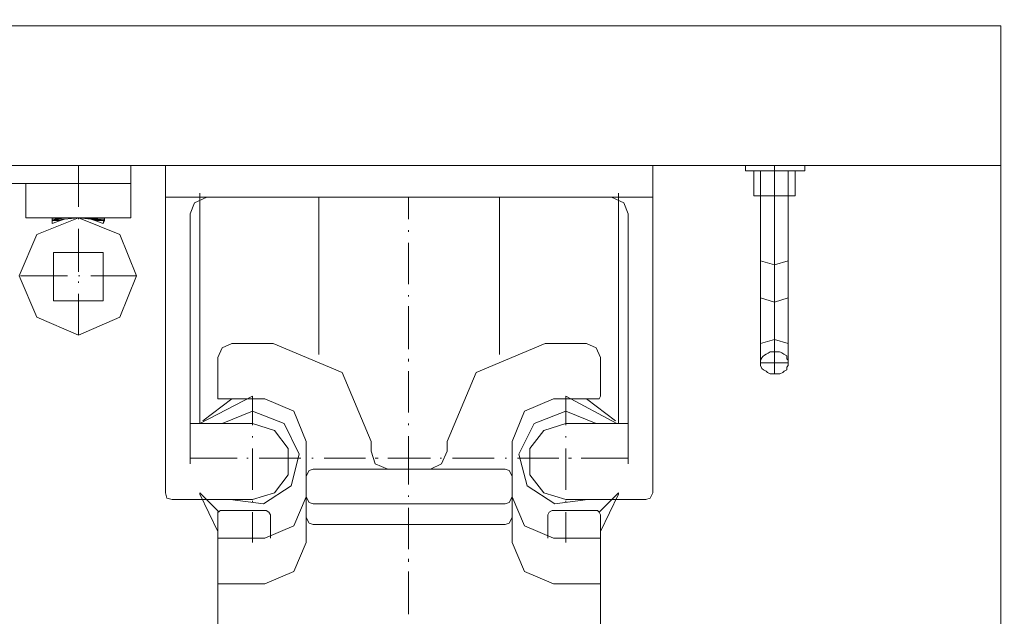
# Model space of a CAD drawing. Extents: x -23500 to 2637, y 21242 to 29547.
# Tile 109 of 121: x -5828 to -5475, y 27112 to 27326. Entities that reach past the tile are written whole.
import ezdxf

# ---------------------------------------------------------------- set-up
doc = ezdxf.new("R2010")
doc.units = 0
doc.header["$LTSCALE"] = 25
doc.layers.get('0').update_dxf_attribs({"linetype": 'CONTINUOUS', "lineweight": 13})

msp = doc.modelspace()

# ---------------------------------------------------------------- linework, layer by layer
at = {"color": 7, "lineweight": 9}
msp.add_circle((-5881.778, 26923.234), 837.495, dxfattribs=at)
for points in [[(-6287.759, 27323.766), (-6287.759, 27323.766), (-5475.797, 27323.766), (-5475.797, 27323.766)], [(-6287.759, 27323.766), (-6287.759, 27323.766), (-5475.797, 27323.766), (-5475.797, 27323.766)], [(-5475.797, 27323.766), (-5475.797, 27323.766), (-5475.797, 26547.994), (-5475.797, 26547.994)], [(-6287.759, 27273.698), (-6287.759, 27273.698), (-5475.797, 27273.698), (-5475.797, 27273.698)], [(-5806.929, 27258.826), (-5806.929, 27258.826), (-5806.929, 27273.698), (-5806.929, 27273.698)], [(-5775.696, 27273.698), (-5775.696, 27273.698), (-5775.696, 27156.219), (-5775.696, 27156.219)], [(-5600.719, 27156.219), (-5600.719, 27156.219), (-5600.719, 27273.698), (-5600.719, 27273.698)], [(-5562.055, 27271.718), (-5562.055, 27271.718), (-5562.055, 27262.799), (-5562.055, 27262.799)], [(-5557.098, 27198.856), (-5557.098, 27198.856), (-5557.098, 27273.698), (-5557.098, 27273.698)], [(-5557.098, 27273.698), (-5557.098, 27273.698), (-5557.098, 27262.799), (-5557.098, 27262.799)], [(-5552.14, 27271.718), (-5552.14, 27271.718), (-5552.14, 27262.799), (-5552.14, 27262.799)], [(-5546.186, 27271.718), (-5546.186, 27271.718), (-5546.186, 27271.718), (-5546.186, 27271.718)], [(-5775.696, 27262.295), (-5775.696, 27262.295), (-5600.719, 27262.295), (-5600.719, 27262.295)], [(-5763.308, 27263.783), (-5763.308, 27263.783), (-5763.308, 27181.006), (-5763.308, 27181.006)], [(-5720.671, 27262.295), (-5720.671, 27262.295), (-5720.671, 27205.794), (-5720.671, 27205.794)], [(-5688.453, 27254.36), (-5688.453, 27254.36), (-5688.453, 27262.295), (-5688.453, 27262.295)], [(-5655.744, 27262.295), (-5655.744, 27262.295), (-5655.744, 27205.794), (-5655.744, 27205.794)], [(-5613.106, 27263.783), (-5613.106, 27263.783), (-5613.106, 27181.006), (-5613.106, 27181.006)], [(-5562.055, 27262.799), (-5562.055, 27262.799), (-5562.055, 27202.817), (-5562.055, 27202.817)], [(-5552.14, 27202.817), (-5552.14, 27202.817), (-5552.14, 27262.799), (-5552.14, 27262.799)], [(-5549.655, 27262.799), (-5549.655, 27262.799), (-5549.655, 27262.799), (-5549.655, 27262.799)], [(-5816.353, 27254.865), (-5816.353, 27254.865), (-5816.353, 27252.884), (-5816.353, 27252.884)], [(-5806.929, 27254.36), (-5806.929, 27254.36), (-5806.929, 27254.865), (-5806.929, 27254.865)], [(-5798.011, 27252.884), (-5798.011, 27252.884), (-5797.506, 27254.865), (-5797.506, 27254.865)], [(-5766.777, 27256.353), (-5766.777, 27256.353), (-5766.777, 27166.626), (-5766.777, 27166.626)], [(-5609.637, 27256.353), (-5609.637, 27256.353), (-5609.637, 27166.626), (-5609.637, 27166.626)], [(-5806.929, 27235.539), (-5806.929, 27235.539), (-5806.929, 27250.891), (-5806.929, 27250.891)], [(-5688.453, 27249.907), (-5688.453, 27249.907), (-5688.453, 27250.399), (-5688.453, 27250.399)], [(-5688.453, 27231.074), (-5688.453, 27231.074), (-5688.453, 27245.946), (-5688.453, 27245.946)], [(-5827.756, 27234.051), (-5827.756, 27234.051), (-5810.89, 27234.051), (-5810.89, 27234.051)], [(-5806.929, 27234.051), (-5806.929, 27234.051), (-5806.437, 27234.051), (-5806.437, 27234.051)], [(-5802.464, 27234.051), (-5802.464, 27234.051), (-5786.103, 27234.051), (-5786.103, 27234.051)], [(-5806.929, 27231.566), (-5806.929, 27231.566), (-5806.929, 27232.058), (-5806.929, 27232.058)], [(-5806.929, 27212.732), (-5806.929, 27212.732), (-5806.929, 27227.605), (-5806.929, 27227.605)], [(-5688.453, 27226.608), (-5688.453, 27226.608), (-5688.453, 27227.113), (-5688.453, 27227.113)], [(-5688.453, 27207.775), (-5688.453, 27207.775), (-5688.453, 27223.139), (-5688.453, 27223.139)], [(-5737.032, 27209.755), (-5737.032, 27209.755), (-5751.905, 27209.755), (-5751.905, 27209.755)], [(-5639.383, 27209.755), (-5639.383, 27209.755), (-5624.51, 27209.755), (-5624.51, 27209.755)], [(-5756.862, 27190.921), (-5756.862, 27190.921), (-5756.862, 27204.797), (-5756.862, 27204.797)], [(-5619.552, 27190.921), (-5619.552, 27190.921), (-5619.552, 27204.797), (-5619.552, 27204.797)], [(-5688.453, 27203.309), (-5688.453, 27203.309), (-5688.453, 27204.306), (-5688.453, 27204.306)], [(-5552.14, 27202.817), (-5552.14, 27202.817), (-5562.055, 27202.817), (-5562.055, 27202.817)], [(-5688.453, 27184.967), (-5688.453, 27184.967), (-5688.453, 27199.84), (-5688.453, 27199.84)], [(-5744.475, 27190.921), (-5744.475, 27190.921), (-5763.308, 27181.006), (-5763.308, 27181.006)], [(-5744.475, 27190.921), (-5744.475, 27190.921), (-5744.475, 27180.502), (-5744.475, 27180.502)], [(-5631.94, 27190.921), (-5631.94, 27190.921), (-5631.94, 27180.502), (-5631.94, 27180.502)], [(-5613.598, 27181.006), (-5613.598, 27181.006), (-5631.94, 27190.921), (-5631.94, 27190.921)], [(-5751.905, 27189.925), (-5751.905, 27189.925), (-5762.312, 27181.99), (-5762.312, 27181.99)], [(-5755.878, 27189.925), (-5755.878, 27189.925), (-5740.009, 27189.925), (-5740.009, 27189.925)], [(-5620.549, 27189.925), (-5620.549, 27189.925), (-5636.406, 27189.925), (-5636.406, 27189.925)], [(-5614.103, 27181.99), (-5614.103, 27181.99), (-5624.51, 27189.925), (-5624.51, 27189.925)], [(-5744.475, 27181.006), (-5744.475, 27181.006), (-5766.777, 27181.006), (-5766.777, 27181.006)], [(-5688.453, 27180.502), (-5688.453, 27180.502), (-5688.453, 27181.006), (-5688.453, 27181.006)], [(-5631.94, 27181.006), (-5631.94, 27181.006), (-5609.637, 27181.006), (-5609.637, 27181.006)], [(-5744.475, 27176.541), (-5744.475, 27176.541), (-5744.475, 27176.049), (-5744.475, 27176.049)], [(-5688.453, 27168.606), (-5688.453, 27168.606), (-5688.453, 27176.541), (-5688.453, 27176.541)], [(-5631.94, 27176.541), (-5631.94, 27176.541), (-5631.94, 27176.049), (-5631.94, 27176.049)], [(-5725.137, 27174.56), (-5725.137, 27174.56), (-5725.137, 27164.645), (-5725.137, 27164.645)], [(-5701.837, 27174.56), (-5701.837, 27174.56), (-5701.837, 27171.091), (-5701.837, 27171.091)], [(-5674.577, 27174.56), (-5674.577, 27174.56), (-5674.577, 27171.091), (-5674.577, 27171.091)], [(-5651.278, 27174.56), (-5651.278, 27174.56), (-5651.278, 27164.645), (-5651.278, 27164.645)], [(-5744.475, 27172.075), (-5744.475, 27172.075), (-5744.475, 27157.215), (-5744.475, 27157.215)], [(-5731.583, 27162.665), (-5731.583, 27162.665), (-5731.583, 27172.075), (-5731.583, 27172.075)], [(-5644.832, 27172.075), (-5644.832, 27172.075), (-5644.832, 27162.665), (-5644.832, 27162.665)], [(-5631.94, 27172.075), (-5631.94, 27172.075), (-5631.94, 27157.215), (-5631.94, 27157.215)], [(-5749.924, 27168.606), (-5749.924, 27168.606), (-5766.777, 27168.606), (-5766.777, 27168.606)], [(-5745.963, 27168.606), (-5745.963, 27168.606), (-5746.455, 27168.606), (-5746.455, 27168.606)], [(-5727.117, 27168.606), (-5727.117, 27168.606), (-5741.99, 27168.606), (-5741.99, 27168.606)], [(-5722.664, 27168.606), (-5722.664, 27168.606), (-5723.156, 27168.606), (-5723.156, 27168.606)], [(-5703.818, 27168.606), (-5703.818, 27168.606), (-5718.69, 27168.606), (-5718.69, 27168.606)], [(-5699.352, 27168.606), (-5699.352, 27168.606), (-5700.349, 27168.606), (-5700.349, 27168.606)], [(-5680.519, 27168.606), (-5680.519, 27168.606), (-5695.883, 27168.606), (-5695.883, 27168.606)], [(-5688.453, 27159.196), (-5688.453, 27159.196), (-5688.453, 27168.606), (-5688.453, 27168.606)], [(-5676.558, 27168.606), (-5676.558, 27168.606), (-5677.05, 27168.606), (-5677.05, 27168.606)], [(-5657.724, 27168.606), (-5657.724, 27168.606), (-5672.597, 27168.606), (-5672.597, 27168.606)], [(-5653.259, 27168.606), (-5653.259, 27168.606), (-5653.751, 27168.606), (-5653.751, 27168.606)], [(-5634.425, 27168.606), (-5634.425, 27168.606), (-5649.298, 27168.606), (-5649.298, 27168.606)], [(-5629.959, 27168.606), (-5629.959, 27168.606), (-5630.956, 27168.606), (-5630.956, 27168.606)], [(-5609.637, 27168.606), (-5609.637, 27168.606), (-5626.49, 27168.606), (-5626.49, 27168.606)], [(-5725.137, 27164.645), (-5725.137, 27164.645), (-5725.137, 27154.73), (-5725.137, 27154.73)], [(-5695.883, 27164.645), (-5695.883, 27164.645), (-5722.664, 27164.645), (-5722.664, 27164.645)], [(-5695.883, 27164.645), (-5695.883, 27164.645), (-5688.453, 27164.645), (-5688.453, 27164.645)], [(-5680.519, 27164.645), (-5680.519, 27164.645), (-5688.453, 27164.645), (-5688.453, 27164.645)], [(-5680.519, 27164.645), (-5680.519, 27164.645), (-5653.751, 27164.645), (-5653.751, 27164.645)], [(-5651.278, 27164.645), (-5651.278, 27164.645), (-5651.278, 27154.73), (-5651.278, 27154.73)], [(-5763.308, 27156.219), (-5763.308, 27156.219), (-5763.308, 27155.727), (-5763.308, 27155.727)], [(-5763.308, 27156.219), (-5763.308, 27156.219), (-5756.358, 27149.281), (-5756.358, 27149.281)], [(-5763.308, 27155.727), (-5763.308, 27155.727), (-5756.862, 27142.343), (-5756.862, 27142.343)], [(-5688.453, 27154.73), (-5688.453, 27154.73), (-5688.453, 27155.235), (-5688.453, 27155.235)], [(-5620.044, 27149.281), (-5620.044, 27149.281), (-5613.106, 27156.219), (-5613.106, 27156.219)], [(-5619.552, 27142.343), (-5619.552, 27142.343), (-5613.106, 27155.727), (-5613.106, 27155.727)], [(-5773.223, 27153.746), (-5773.223, 27153.746), (-5744.475, 27153.746), (-5744.475, 27153.746)], [(-5744.475, 27153.242), (-5744.475, 27153.242), (-5744.475, 27152.75), (-5744.475, 27152.75)], [(-5725.137, 27154.73), (-5725.137, 27154.73), (-5725.137, 27138.369), (-5725.137, 27138.369)], [(-5653.751, 27152.258), (-5653.751, 27152.258), (-5722.664, 27152.258), (-5722.664, 27152.258)], [(-5651.278, 27154.73), (-5651.278, 27154.73), (-5651.278, 27138.369), (-5651.278, 27138.369)], [(-5603.191, 27153.746), (-5603.191, 27153.746), (-5631.94, 27153.746), (-5631.94, 27153.746)], [(-5631.94, 27153.242), (-5631.94, 27153.242), (-5631.94, 27152.75), (-5631.94, 27152.75)], [(-5756.862, 27139.858), (-5756.862, 27139.858), (-5756.862, 27148.284), (-5756.862, 27148.284)], [(-5755.878, 27149.773), (-5755.878, 27149.773), (-5739.517, 27149.773), (-5739.517, 27149.773)], [(-5744.475, 27149.281), (-5744.475, 27149.281), (-5744.475, 27138.369), (-5744.475, 27138.369)], [(-5738.029, 27148.284), (-5738.029, 27148.284), (-5738.029, 27139.858), (-5738.029, 27139.858)], [(-5688.453, 27135.897), (-5688.453, 27135.897), (-5688.453, 27150.769), (-5688.453, 27150.769)], [(-5638.386, 27148.284), (-5638.386, 27148.284), (-5638.386, 27139.858), (-5638.386, 27139.858)], [(-5620.549, 27149.773), (-5620.549, 27149.773), (-5636.897, 27149.773), (-5636.897, 27149.773)], [(-5631.94, 27149.281), (-5631.94, 27149.281), (-5631.94, 27138.369), (-5631.94, 27138.369)], [(-5619.552, 27139.858), (-5619.552, 27139.858), (-5619.552, 27148.284), (-5619.552, 27148.284)], [(-5688.453, 27144.815), (-5688.453, 27144.815), (-5722.664, 27144.815), (-5722.664, 27144.815)], [(-5688.453, 27144.815), (-5688.453, 27144.815), (-5653.751, 27144.815), (-5653.751, 27144.815)], [(-5756.862, 27139.858), (-5756.862, 27139.858), (-5740.009, 27139.858), (-5740.009, 27139.858)], [(-5756.862, 27139.858), (-5756.862, 27139.858), (-5756.862, 27106.643), (-5756.862, 27106.643)], [(-5619.552, 27139.858), (-5619.552, 27139.858), (-5636.406, 27139.858), (-5636.406, 27139.858)], [(-5619.552, 27139.858), (-5619.552, 27139.858), (-5619.552, 27106.643), (-5619.552, 27106.643)], [(-5688.453, 27131.431), (-5688.453, 27131.431), (-5688.453, 27132.428), (-5688.453, 27132.428)], [(-5688.453, 27112.597), (-5688.453, 27112.597), (-5688.453, 27127.962), (-5688.453, 27127.962)], [(-5756.862, 27123.496), (-5756.862, 27123.496), (-5740.009, 27123.496), (-5740.009, 27123.496)], [(-5619.552, 27123.496), (-5619.552, 27123.496), (-5636.406, 27123.496), (-5636.406, 27123.496)]]:
    msp.add_open_spline(points, degree=3, dxfattribs=at)
for points, knots in [([(-5975.473, 27273.698), (-5975.473, 27273.698), (-5788.096, 27273.698), (-5788.096, 27273.698), (-5788.096, 27273.698), (-5788.096, 27267.255), (-5788.096, 27267.255), (-5788.096, 27267.255), (-5975.473, 27267.255), (-5975.473, 27267.255), (-5975.473, 27267.255), (-5975.473, 27273.698), (-5975.473, 27273.698)], [0, 0, 0, 0, 1, 1, 1, 2, 2, 2, 3, 3, 3, 4, 4, 4, 4]), ([(-5567.505, 27271.718), (-5567.505, 27271.718), (-5546.186, 27271.718), (-5546.186, 27271.718), (-5546.186, 27271.718), (-5546.186, 27273.699), (-5546.186, 27273.699), (-5546.186, 27273.699), (-5567.505, 27273.699), (-5567.505, 27273.699), (-5567.505, 27273.699), (-5567.505, 27271.718), (-5567.505, 27271.718)], [0, 0, 0, 0, 1, 1, 1, 2, 2, 2, 3, 3, 3, 4, 4, 4, 4]), ([(-5564.528, 27262.799), (-5564.528, 27262.799), (-5549.655, 27262.799), (-5549.655, 27262.799), (-5549.655, 27262.799), (-5549.655, 27271.725), (-5549.655, 27271.725), (-5549.655, 27271.725), (-5564.528, 27271.725), (-5564.528, 27271.725), (-5564.528, 27271.725), (-5564.528, 27262.799), (-5564.528, 27262.799)], [0, 0, 0, 0, 1, 1, 1, 2, 2, 2, 3, 3, 3, 4, 4, 4, 4]), ([(-5825.763, 27267.252), (-5825.763, 27267.252), (-5788.088, 27267.252), (-5788.088, 27267.252), (-5788.088, 27267.252), (-5788.088, 27254.858), (-5788.088, 27254.858), (-5788.088, 27254.858), (-5825.763, 27254.858), (-5825.763, 27254.858), (-5825.763, 27254.858), (-5825.763, 27267.252), (-5825.763, 27267.252)], [0, 0, 0, 0, 1, 1, 1, 2, 2, 2, 3, 3, 3, 4, 4, 4, 4]), ([(-5760.823, 27262.295), (-5760.823, 27262.295), (-5765.289, 27260.314), (-5765.289, 27260.314), (-5765.289, 27260.314), (-5766.777, 27256.353), (-5766.777, 27256.353)], [0, 0, 0, 0, 1, 1, 1, 2, 2, 2, 2]), ([(-5609.637, 27256.353), (-5609.637, 27256.353), (-5611.126, 27260.314), (-5611.126, 27260.314), (-5611.126, 27260.314), (-5615.579, 27262.295), (-5615.579, 27262.295)], [0, 0, 0, 0, 1, 1, 1, 2, 2, 2, 2]), ([(-5786.103, 27234.051), (-5786.103, 27234.051), (-5792.057, 27248.911), (-5792.057, 27248.911), (-5792.057, 27248.911), (-5806.929, 27254.865), (-5806.929, 27254.865), (-5806.929, 27254.865), (-5821.802, 27248.911), (-5821.802, 27248.911), (-5821.802, 27248.911), (-5828.248, 27234.051), (-5828.248, 27234.051), (-5828.248, 27234.051), (-5821.802, 27219.178), (-5821.802, 27219.178), (-5821.802, 27219.178), (-5806.929, 27212.732), (-5806.929, 27212.732), (-5806.929, 27212.732), (-5792.057, 27219.178), (-5792.057, 27219.178), (-5792.057, 27219.178), (-5786.103, 27234.051), (-5786.103, 27234.051), (-5786.103, 27234.051), (-5786.103, 27234.051), (-5786.103, 27234.051)], [0, 0, 0, 0, 1, 1, 1, 2, 2, 2, 3, 3, 3, 4, 4, 4, 5, 5, 5, 6, 6, 6, 7, 7, 7, 8, 8, 8, 9, 9, 9, 9]), ([(-5816.353, 27254.865), (-5816.353, 27254.865), (-5806.929, 27254.865), (-5806.929, 27254.865), (-5806.929, 27254.865), (-5816.353, 27254.865), (-5816.353, 27254.865), (-5816.353, 27254.865), (-5816.353, 27254.865), (-5816.353, 27254.865)], [0, 0, 0, 0, 1, 1, 1, 2, 2, 2, 3, 3, 3, 3]), ([(-5816.353, 27254.865), (-5816.353, 27254.865), (-5816.353, 27254.36), (-5816.353, 27254.36), (-5816.353, 27254.36), (-5811.887, 27254.36), (-5811.887, 27254.36), (-5811.887, 27254.36), (-5816.353, 27254.865), (-5816.353, 27254.865), (-5816.353, 27254.865), (-5816.353, 27254.865), (-5816.353, 27254.865)], [0, 0, 0, 0, 1, 1, 1, 2, 2, 2, 3, 3, 3, 4, 4, 4, 4]), ([(-5816.353, 27254.865), (-5816.353, 27254.865), (-5806.929, 27254.865), (-5806.929, 27254.865), (-5806.929, 27254.865), (-5811.887, 27254.36), (-5811.887, 27254.36), (-5811.887, 27254.36), (-5816.353, 27254.865), (-5816.353, 27254.865), (-5816.353, 27254.865), (-5816.353, 27254.865), (-5816.353, 27254.865)], [0, 0, 0, 0, 1, 1, 1, 2, 2, 2, 3, 3, 3, 4, 4, 4, 4]), ([(-5816.353, 27254.36), (-5816.353, 27254.36), (-5816.353, 27253.868), (-5816.353, 27253.868), (-5816.353, 27253.868), (-5813.375, 27253.868), (-5813.375, 27253.868), (-5813.375, 27253.868), (-5816.353, 27254.36), (-5816.353, 27254.36), (-5816.353, 27254.36), (-5816.353, 27254.36), (-5816.353, 27254.36)], [0, 0, 0, 0, 1, 1, 1, 2, 2, 2, 3, 3, 3, 4, 4, 4, 4]), ([(-5816.353, 27254.36), (-5816.353, 27254.36), (-5811.887, 27254.36), (-5811.887, 27254.36), (-5811.887, 27254.36), (-5813.375, 27253.868), (-5813.375, 27253.868), (-5813.375, 27253.868), (-5816.353, 27254.36), (-5816.353, 27254.36), (-5816.353, 27254.36), (-5816.353, 27254.36), (-5816.353, 27254.36)], [0, 0, 0, 0, 1, 1, 1, 2, 2, 2, 3, 3, 3, 4, 4, 4, 4]), ([(-5806.929, 27254.865), (-5806.929, 27254.865), (-5797.506, 27254.865), (-5797.506, 27254.865), (-5797.506, 27254.865), (-5806.929, 27254.865), (-5806.929, 27254.865), (-5806.929, 27254.865), (-5806.929, 27254.865), (-5806.929, 27254.865)], [0, 0, 0, 0, 1, 1, 1, 2, 2, 2, 3, 3, 3, 3]), ([(-5806.929, 27254.865), (-5806.929, 27254.865), (-5802.464, 27254.36), (-5802.464, 27254.36), (-5802.464, 27254.36), (-5797.506, 27254.36), (-5797.506, 27254.36), (-5797.506, 27254.36), (-5806.929, 27254.865), (-5806.929, 27254.865), (-5806.929, 27254.865), (-5806.929, 27254.865), (-5806.929, 27254.865)], [0, 0, 0, 0, 1, 1, 1, 2, 2, 2, 3, 3, 3, 4, 4, 4, 4]), ([(-5806.929, 27254.865), (-5806.929, 27254.865), (-5797.506, 27254.865), (-5797.506, 27254.865), (-5797.506, 27254.865), (-5797.506, 27254.36), (-5797.506, 27254.36), (-5797.506, 27254.36), (-5806.929, 27254.865), (-5806.929, 27254.865), (-5806.929, 27254.865), (-5806.929, 27254.865), (-5806.929, 27254.865)], [0, 0, 0, 0, 1, 1, 1, 2, 2, 2, 3, 3, 3, 4, 4, 4, 4]), ([(-5802.464, 27254.36), (-5802.464, 27254.36), (-5800.975, 27253.868), (-5800.975, 27253.868), (-5800.975, 27253.868), (-5797.506, 27253.868), (-5797.506, 27253.868), (-5797.506, 27253.868), (-5802.464, 27254.36), (-5802.464, 27254.36), (-5802.464, 27254.36), (-5802.464, 27254.36), (-5802.464, 27254.36)], [0, 0, 0, 0, 1, 1, 1, 2, 2, 2, 3, 3, 3, 4, 4, 4, 4]), ([(-5802.464, 27254.36), (-5802.464, 27254.36), (-5797.506, 27254.36), (-5797.506, 27254.36), (-5797.506, 27254.36), (-5797.506, 27253.868), (-5797.506, 27253.868), (-5797.506, 27253.868), (-5802.464, 27254.36), (-5802.464, 27254.36), (-5802.464, 27254.36), (-5802.464, 27254.36), (-5802.464, 27254.36)], [0, 0, 0, 0, 1, 1, 1, 2, 2, 2, 3, 3, 3, 4, 4, 4, 4]), ([(-5816.353, 27253.868), (-5816.353, 27253.868), (-5813.375, 27253.868), (-5813.375, 27253.868), (-5813.375, 27253.868), (-5816.353, 27252.884), (-5816.353, 27252.884), (-5816.353, 27252.884), (-5816.353, 27253.868), (-5816.353, 27253.868), (-5816.353, 27253.868), (-5816.353, 27253.868), (-5816.353, 27253.868)], [0, 0, 0, 0, 1, 1, 1, 2, 2, 2, 3, 3, 3, 4, 4, 4, 4]), ([(-5800.975, 27253.868), (-5800.975, 27253.868), (-5797.506, 27253.868), (-5797.506, 27253.868), (-5797.506, 27253.868), (-5798.011, 27252.884), (-5798.011, 27252.884), (-5798.011, 27252.884), (-5800.975, 27253.868), (-5800.975, 27253.868), (-5800.975, 27253.868), (-5800.975, 27253.868), (-5800.975, 27253.868)], [0, 0, 0, 0, 1, 1, 1, 2, 2, 2, 3, 3, 3, 4, 4, 4, 4]), ([(-5815.848, 27242.477), (-5815.848, 27242.477), (-5798.001, 27242.477), (-5798.001, 27242.477), (-5798.001, 27242.477), (-5798.001, 27225.123), (-5798.001, 27225.123), (-5798.001, 27225.123), (-5815.848, 27225.123), (-5815.848, 27225.123), (-5815.848, 27225.123), (-5815.848, 27242.477), (-5815.848, 27242.477)], [0, 0, 0, 0, 1, 1, 1, 2, 2, 2, 3, 3, 3, 4, 4, 4, 4]), ([(-5562.055, 27239.5), (-5562.055, 27239.5), (-5557.098, 27238.012), (-5557.098, 27238.012), (-5557.098, 27238.012), (-5552.14, 27239.5), (-5552.14, 27239.5)], [0, 0, 0, 0, 1, 1, 1, 2, 2, 2, 2]), ([(-5562.055, 27226.116), (-5562.055, 27226.116), (-5557.098, 27224.628), (-5557.098, 27224.628), (-5557.098, 27224.628), (-5552.14, 27226.116), (-5552.14, 27226.116)], [0, 0, 0, 0, 1, 1, 1, 2, 2, 2, 2]), ([(-5751.905, 27209.755), (-5751.905, 27209.755), (-5755.374, 27208.266), (-5755.374, 27208.266), (-5755.374, 27208.266), (-5756.862, 27204.797), (-5756.862, 27204.797)], [0, 0, 0, 0, 1, 1, 1, 2, 2, 2, 2]), ([(-5701.837, 27174.56), (-5701.837, 27174.56), (-5712.244, 27199.348), (-5712.244, 27199.348), (-5712.244, 27199.348), (-5737.032, 27209.755), (-5737.032, 27209.755)], [0, 0, 0, 0, 1, 1, 1, 2, 2, 2, 2]), ([(-5639.383, 27209.755), (-5639.383, 27209.755), (-5664.17, 27199.348), (-5664.17, 27199.348), (-5664.17, 27199.348), (-5674.577, 27174.56), (-5674.577, 27174.56)], [0, 0, 0, 0, 1, 1, 1, 2, 2, 2, 2]), ([(-5619.552, 27204.797), (-5619.552, 27204.797), (-5621.041, 27208.266), (-5621.041, 27208.266), (-5621.041, 27208.266), (-5624.51, 27209.755), (-5624.51, 27209.755)], [0, 0, 0, 0, 1, 1, 1, 2, 2, 2, 2]), ([(-5552.14, 27209.755), (-5552.14, 27209.755), (-5557.098, 27211.244), (-5557.098, 27211.244), (-5557.098, 27211.244), (-5562.055, 27209.755), (-5562.055, 27209.755)], [0, 0, 0, 0, 1, 1, 1, 2, 2, 2, 2]), ([(-5552.14, 27202.817), (-5552.14, 27202.817), (-5552.14, 27201.82), (-5552.14, 27201.82), (-5552.14, 27201.82), (-5552.632, 27201.328), (-5552.632, 27201.328), (-5552.632, 27201.328), (-5552.632, 27200.332), (-5552.632, 27200.332), (-5552.632, 27200.332), (-5553.629, 27199.84), (-5553.629, 27199.84), (-5553.629, 27199.84), (-5554.121, 27199.348), (-5554.121, 27199.348), (-5554.121, 27199.348), (-5555.105, 27198.856), (-5555.105, 27198.856), (-5555.105, 27198.856), (-5558.574, 27198.856), (-5558.574, 27198.856), (-5558.574, 27198.856), (-5559.57, 27199.348), (-5559.57, 27199.348), (-5559.57, 27199.348), (-5560.062, 27199.84), (-5560.062, 27199.84), (-5560.062, 27199.84), (-5561.059, 27200.332), (-5561.059, 27200.332), (-5561.059, 27200.332), (-5561.551, 27200.837), (-5561.551, 27200.837), (-5561.551, 27200.837), (-5562.055, 27201.82), (-5562.055, 27201.82), (-5562.055, 27201.82), (-5562.055, 27202.325), (-5562.055, 27202.325), (-5562.408, 27205.289), (-5560.642, 27205.378), (-5558.574, 27206.778), (-5553.944, 27206.652), (-5556.215, 27207.421), (-5552.632, 27205.289), (-5552.632, 27205.289), (-5552.632, 27204.306), (-5552.632, 27204.306), (-5552.632, 27204.306), (-5552.14, 27203.801), (-5552.14, 27203.801), (-5552.14, 27203.801), (-5552.14, 27202.817), (-5552.14, 27202.817), (-5552.14, 27202.817), (-5552.14, 27202.817), (-5552.14, 27202.817)], [0, 0, 0, 0, 1, 1, 1, 2, 2, 2, 3, 3, 3, 4, 4, 4, 5, 5, 5, 6, 6, 6, 7, 7, 7, 8, 8, 8, 9, 9, 9, 10, 10, 10, 11, 11, 11, 12, 12, 12, 13, 13, 13, 14, 14, 14, 15, 15, 15, 16, 16, 16, 17, 17, 17, 18, 18, 18, 19, 19, 19, 19]), ([(-5756.862, 27190.921), (-5756.862, 27190.921), (-5756.862, 27189.925), (-5756.862, 27189.925), (-5756.862, 27189.925), (-5755.878, 27189.925), (-5755.878, 27189.925)], [0, 0, 0, 0, 1, 1, 1, 2, 2, 2, 2]), ([(-5620.549, 27189.925), (-5620.549, 27189.925), (-5620.044, 27189.925), (-5620.044, 27189.925), (-5620.044, 27189.925), (-5619.552, 27190.921), (-5619.552, 27190.921)], [0, 0, 0, 0, 1, 1, 1, 2, 2, 2, 2]), ([(-5725.137, 27174.56), (-5725.137, 27174.56), (-5729.602, 27185.459), (-5729.602, 27185.459), (-5729.602, 27185.459), (-5740.009, 27189.925), (-5740.009, 27189.925)], [0, 0, 0, 0, 1, 1, 1, 2, 2, 2, 2]), ([(-5636.406, 27189.925), (-5636.406, 27189.925), (-5646.813, 27185.459), (-5646.813, 27185.459), (-5646.813, 27185.459), (-5651.278, 27174.56), (-5651.278, 27174.56)], [0, 0, 0, 0, 1, 1, 1, 2, 2, 2, 2]), ([(-5752.409, 27153.746), (-5752.409, 27153.746), (-5740.501, 27152.258), (-5740.501, 27152.258), (-5740.501, 27152.258), (-5730.599, 27158.704), (-5730.599, 27158.704), (-5730.599, 27158.704), (-5727.622, 27170.095), (-5727.622, 27170.095), (-5727.622, 27170.095), (-5733.071, 27181.006), (-5733.071, 27181.006), (-5733.071, 27181.006), (-5744.475, 27185.459), (-5744.475, 27185.459), (-5744.475, 27185.459), (-5755.374, 27181.006), (-5755.374, 27181.006)], [0, 0, 0, 0, 1, 1, 1, 2, 2, 2, 3, 3, 3, 4, 4, 4, 5, 5, 5, 6, 6, 6, 6]), ([(-5621.041, 27181.006), (-5621.041, 27181.006), (-5631.94, 27185.459), (-5631.94, 27185.459), (-5631.94, 27185.459), (-5643.344, 27181.006), (-5643.344, 27181.006), (-5643.344, 27181.006), (-5648.806, 27170.095), (-5648.806, 27170.095), (-5648.806, 27170.095), (-5645.829, 27158.704), (-5645.829, 27158.704), (-5645.829, 27158.704), (-5635.914, 27152.258), (-5635.914, 27152.258), (-5635.914, 27152.258), (-5624.018, 27153.746), (-5624.018, 27153.746)], [0, 0, 0, 0, 1, 1, 1, 2, 2, 2, 3, 3, 3, 4, 4, 4, 5, 5, 5, 6, 6, 6, 6]), ([(-5731.583, 27172.075), (-5731.583, 27172.075), (-5736.54, 27178.521), (-5736.54, 27178.521), (-5736.54, 27178.521), (-5744.475, 27181.006), (-5744.475, 27181.006)], [0, 0, 0, 0, 1, 1, 1, 2, 2, 2, 2]), ([(-5631.94, 27181.006), (-5631.94, 27181.006), (-5639.875, 27178.521), (-5639.875, 27178.521), (-5639.875, 27178.521), (-5644.832, 27172.075), (-5644.832, 27172.075)], [0, 0, 0, 0, 1, 1, 1, 2, 2, 2, 2]), ([(-5701.837, 27171.091), (-5701.837, 27171.091), (-5700.349, 27166.626), (-5700.349, 27166.626), (-5700.349, 27166.626), (-5695.883, 27164.645), (-5695.883, 27164.645)], [0, 0, 0, 0, 1, 1, 1, 2, 2, 2, 2]), ([(-5680.519, 27164.645), (-5680.519, 27164.645), (-5676.558, 27166.626), (-5676.558, 27166.626), (-5676.558, 27166.626), (-5674.577, 27171.091), (-5674.577, 27171.091)], [0, 0, 0, 0, 1, 1, 1, 2, 2, 2, 2]), ([(-5744.475, 27153.746), (-5744.475, 27153.746), (-5736.54, 27156.219), (-5736.54, 27156.219), (-5736.54, 27156.219), (-5731.583, 27162.665), (-5731.583, 27162.665)], [0, 0, 0, 0, 1, 1, 1, 2, 2, 2, 2]), ([(-5722.664, 27164.645), (-5722.664, 27164.645), (-5724.14, 27164.153), (-5724.14, 27164.153), (-5724.14, 27164.153), (-5725.137, 27162.173), (-5725.137, 27162.173)], [0, 0, 0, 0, 1, 1, 1, 2, 2, 2, 2]), ([(-5651.278, 27162.173), (-5651.278, 27162.173), (-5652.262, 27164.153), (-5652.262, 27164.153), (-5652.262, 27164.153), (-5653.751, 27164.645), (-5653.751, 27164.645)], [0, 0, 0, 0, 1, 1, 1, 2, 2, 2, 2]), ([(-5644.832, 27162.665), (-5644.832, 27162.665), (-5639.875, 27156.219), (-5639.875, 27156.219), (-5639.875, 27156.219), (-5631.94, 27153.746), (-5631.94, 27153.746)], [0, 0, 0, 0, 1, 1, 1, 2, 2, 2, 2]), ([(-5775.696, 27156.219), (-5775.696, 27156.219), (-5775.204, 27154.238), (-5775.204, 27154.238), (-5775.204, 27154.238), (-5773.223, 27153.746), (-5773.223, 27153.746)], [0, 0, 0, 0, 1, 1, 1, 2, 2, 2, 2]), ([(-5613.106, 27156.219), (-5613.106, 27156.219), (-5613.106, 27155.727), (-5613.106, 27155.727), (-5613.106, 27155.727), (-5613.106, 27156.219), (-5613.106, 27156.219), (-5613.106, 27156.219), (-5613.106, 27156.219), (-5613.106, 27156.219)], [0, 0, 0, 0, 1, 1, 1, 2, 2, 2, 3, 3, 3, 3]), ([(-5603.191, 27153.746), (-5603.191, 27153.746), (-5601.703, 27154.238), (-5601.703, 27154.238), (-5601.703, 27154.238), (-5600.719, 27156.219), (-5600.719, 27156.219)], [0, 0, 0, 0, 1, 1, 1, 2, 2, 2, 2]), ([(-5740.009, 27139.858), (-5740.009, 27139.858), (-5729.602, 27144.323), (-5729.602, 27144.323), (-5729.602, 27144.323), (-5725.137, 27154.73), (-5725.137, 27154.73)], [0, 0, 0, 0, 1, 1, 1, 2, 2, 2, 2]), ([(-5725.137, 27154.73), (-5725.137, 27154.73), (-5724.14, 27152.75), (-5724.14, 27152.75), (-5724.14, 27152.75), (-5722.664, 27152.258), (-5722.664, 27152.258)], [0, 0, 0, 0, 1, 1, 1, 2, 2, 2, 2]), ([(-5653.751, 27152.258), (-5653.751, 27152.258), (-5652.262, 27152.75), (-5652.262, 27152.75), (-5652.262, 27152.75), (-5651.278, 27154.73), (-5651.278, 27154.73)], [0, 0, 0, 0, 1, 1, 1, 2, 2, 2, 2]), ([(-5651.278, 27154.73), (-5651.278, 27154.73), (-5646.813, 27144.323), (-5646.813, 27144.323), (-5646.813, 27144.323), (-5636.406, 27139.858), (-5636.406, 27139.858)], [0, 0, 0, 0, 1, 1, 1, 2, 2, 2, 2]), ([(-5755.878, 27149.773), (-5755.878, 27149.773), (-5756.862, 27149.281), (-5756.862, 27149.281), (-5756.862, 27149.281), (-5756.862, 27148.284), (-5756.862, 27148.284)], [0, 0, 0, 0, 1, 1, 1, 2, 2, 2, 2]), ([(-5738.029, 27148.284), (-5738.029, 27148.284), (-5738.521, 27149.281), (-5738.521, 27149.281), (-5738.521, 27149.281), (-5739.517, 27149.773), (-5739.517, 27149.773)], [0, 0, 0, 0, 1, 1, 1, 2, 2, 2, 2]), ([(-5636.897, 27149.773), (-5636.897, 27149.773), (-5637.894, 27149.281), (-5637.894, 27149.281), (-5637.894, 27149.281), (-5638.386, 27148.284), (-5638.386, 27148.284)], [0, 0, 0, 0, 1, 1, 1, 2, 2, 2, 2]), ([(-5619.552, 27148.284), (-5619.552, 27148.284), (-5620.044, 27149.281), (-5620.044, 27149.281), (-5620.044, 27149.281), (-5620.549, 27149.773), (-5620.549, 27149.773)], [0, 0, 0, 0, 1, 1, 1, 2, 2, 2, 2]), ([(-5725.137, 27147.3), (-5725.137, 27147.3), (-5724.14, 27145.32), (-5724.14, 27145.32), (-5724.14, 27145.32), (-5722.664, 27144.815), (-5722.664, 27144.815)], [0, 0, 0, 0, 1, 1, 1, 2, 2, 2, 2]), ([(-5653.751, 27144.815), (-5653.751, 27144.815), (-5652.262, 27145.32), (-5652.262, 27145.32), (-5652.262, 27145.32), (-5651.278, 27147.3), (-5651.278, 27147.3)], [0, 0, 0, 0, 1, 1, 1, 2, 2, 2, 2]), ([(-5740.009, 27123.496), (-5740.009, 27123.496), (-5729.602, 27127.962), (-5729.602, 27127.962), (-5729.602, 27127.962), (-5725.137, 27138.369), (-5725.137, 27138.369)], [0, 0, 0, 0, 1, 1, 1, 2, 2, 2, 2]), ([(-5651.278, 27138.369), (-5651.278, 27138.369), (-5646.813, 27127.962), (-5646.813, 27127.962), (-5646.813, 27127.962), (-5636.406, 27123.496), (-5636.406, 27123.496)], [0, 0, 0, 0, 1, 1, 1, 2, 2, 2, 2])]:
    msp.add_open_spline(points, degree=3, knots=knots, dxfattribs=at)

doc.saveas('drawing.dxf')
